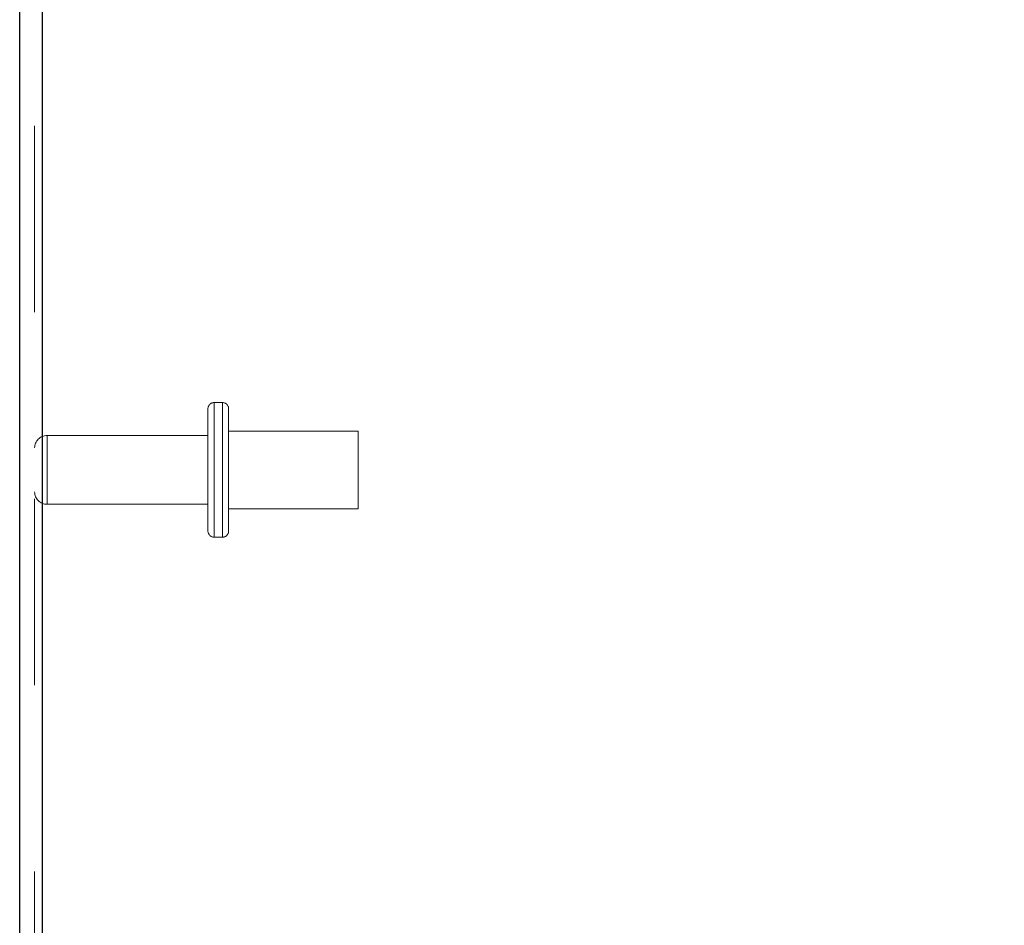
# Model space of a CAD drawing. Header units: inches. Extents: x 0.2 to 10.8, y 0.2 to 8.2.
# Tile 28 of 68: x 1.17 to 1.698, y 4.685 to 5.171. Entities that reach past the tile are written whole.
import ezdxf

# ---------------------------------------------------------------- set-up
doc = ezdxf.new("R2010")
doc.units = ezdxf.units.IN
doc.header["$MEASUREMENT"] = 0
doc.linetypes.add('HIDDEN', pattern=[0.075, 0.05, -0.025])
doc.layers.add('DIMENSIONS', color=140, linetype='Continuous')
doc.styles.add('SLDTEXTSTYLE0', font='TXT', dxfattribs={"width": 0.7})
doc.dimstyles.new('SLDDIMSTYLE0', dxfattribs={"dimtxt": 0.084961, "dimasz": 0.13, "dimexe": 0, "dimexo": 0.0625, "dimgap": 0.02124, "dimtad": 0, "dimtih": 1, "dimtoh": 1, "dimlfac": 9, "dimrnd": 1e-09, "dimzin": 12, "dimdsep": 46, "dimtxsty": 'SLDTEXTSTYLE0', "dimsah": 1, "dimcen": 0.09, "dimadec": 0, "dimazin": 3, "dimtfac": 1, "dimtofl": 0, "dimtmove": 0, "dimatfit": 3, "dimfxl": 0, "dimfrac": 2, "dimtolj": 1, "dimtzin": 12, "dimarcsym": 0})
doc.dimstyles.new('SLDDIMSTYLE1', dxfattribs={"dimtxt": 0.084961, "dimasz": 0.13, "dimexe": 0, "dimexo": 0.0625, "dimgap": 0.02124, "dimtad": 0, "dimtih": 1, "dimtoh": 1, "dimlfac": 9, "dimrnd": 1e-09, "dimzin": 12, "dimdsep": 46, "dimtxsty": 'SLDTEXTSTYLE0', "dimsah": 1, "dimcen": 0.09, "dimadec": 0, "dimazin": 3, "dimtfac": 1, "dimtmove": 0, "dimatfit": 0, "dimfxl": 0, "dimfrac": 2, "dimtolj": 1, "dimtzin": 12, "dimarcsym": 0})
doc.dimstyles.new('SLDDIMSTYLE2', dxfattribs={"dimtxt": 0.084961, "dimasz": 0.13, "dimexe": 0, "dimexo": 0.0625, "dimgap": 0.02124, "dimtad": 0, "dimtih": 1, "dimtoh": 1, "dimlfac": 9, "dimrnd": 1e-09, "dimzin": 4, "dimdsep": 46, "dimtxsty": 'SLDTEXTSTYLE0', "dimsah": 1, "dimcen": 0.09, "dimadec": 0, "dimazin": 1, "dimtfac": 1, "dimtofl": 0, "dimtmove": 0, "dimatfit": 3, "dimfxl": 0, "dimfrac": 2, "dimtolj": 1, "dimtzin": 12, "dimarcsym": 0})

# ---------------------------------------------------------------- blocks, each defined once
blk = doc.blocks.new('_D_8')
at = {"layer": 'DIMENSIONS'}
for p, q in [((1.84547, 4.65653), (1.84547, 5.86927)), ((2.05888, 5.20003), (2.05888, 5.86927)), ((1.26843, 5.74427), (1.2399, 5.74427)), ((1.2399, 5.74427), (1.2399, 5.60924)), ((1.5209, 5.74427), (1.54943, 5.74427)), ((1.54943, 5.74427), (1.54943, 5.60924)), ((1.84547, 5.74427), (1.63603, 5.74427)), ((2.05888, 5.74427), (2.30888, 5.74427)), ((1.2399, 5.60924), (1.26843, 5.60924)), ((1.54943, 5.60924), (1.5209, 5.60924))]:
    blk.add_line(p, q, dxfattribs=at)
for points in [[(1.84547, 5.74427), (1.71547, 5.76427), (1.71547, 5.72427)], [(2.05888, 5.74427), (2.18888, 5.72427), (2.18888, 5.76427)]]:
    blk.add_solid(points, dxfattribs=at)
at = {"layer": 'DIMENSIONS', "char_height": 0.083333, "attachment_point": 1, "style": 'SLDTEXTSTYLE0'}
for s, insert in [('1.92', (1.26843, 5.87071)), ('48.8', (1.26843, 5.71666))]:
    blk.add_mtext(s, dxfattribs=dict(at, insert=insert))
blk = doc.blocks.new('_D_9')
at = {"layer": 'DIMENSIONS'}
for p, q in [((1.16999, 5.60849), (1.16999, 6.21828)), ((2.05888, 5.20003), (2.05888, 6.21828)), ((1.16999, 6.09328), (1.33052, 6.09328)), ((1.44565, 6.09328), (1.41712, 6.09328)), ((1.41712, 6.09328), (1.41712, 5.95825)), ((1.7688, 6.09328), (1.79733, 6.09328)), ((1.79733, 6.09328), (1.79733, 5.95825)), ((2.05888, 6.09328), (1.88393, 6.09328)), ((1.41712, 5.95825), (1.44565, 5.95825)), ((1.79733, 5.95825), (1.7688, 5.95825))]:
    blk.add_line(p, q, dxfattribs=at)
for points in [[(1.16999, 6.09328), (1.29999, 6.07328), (1.29999, 6.11328)], [(2.05888, 6.09328), (1.92888, 6.11328), (1.92888, 6.07328)]]:
    blk.add_solid(points, dxfattribs=at)
at = {"layer": 'DIMENSIONS', "char_height": 0.083333, "attachment_point": 1, "style": 'SLDTEXTSTYLE0'}
for s, insert in [('8.00', (1.48099, 6.21972)), ('203.2', (1.44565, 6.06567))]:
    blk.add_mtext(s, dxfattribs=dict(at, insert=insert))
blk = doc.blocks.new('_D_10')
at = {"layer": 'DIMENSIONS'}
for p, q in [((1.16999, 5.60849), (1.16999, 6.55561)), ((2.15456, 5.14972), (2.15456, 6.55561)), ((1.16999, 6.43061), (1.38908, 6.43061)), ((1.50421, 6.43061), (1.47568, 6.43061)), ((1.47568, 6.43061), (1.47568, 6.29558)), ((1.82736, 6.43061), (1.85589, 6.43061)), ((1.85589, 6.43061), (1.85589, 6.29558)), ((2.15456, 6.43061), (1.94249, 6.43061)), ((1.47568, 6.29558), (1.50421, 6.29558)), ((1.85589, 6.29558), (1.82736, 6.29558))]:
    blk.add_line(p, q, dxfattribs=at)
for points in [[(1.16999, 6.43061), (1.29999, 6.41061), (1.29999, 6.45061)], [(2.15456, 6.43061), (2.02456, 6.45061), (2.02456, 6.41061)]]:
    blk.add_solid(points, dxfattribs=at)
at = {"layer": 'DIMENSIONS', "char_height": 0.083333, "attachment_point": 1, "style": 'SLDTEXTSTYLE0'}
for s, insert in [('8.86', (1.53955, 6.55706)), ('225.1', (1.50421, 6.40301))]:
    blk.add_mtext(s, dxfattribs=dict(at, insert=insert))

msp = doc.modelspace()

# ---------------------------------------------------------------- linework, layer by layer
at = {"color": 7, "linetype": 'Continuous', "lineweight": 25}
for p, q in [((1.169987, 3.013918), (1.169987, 5.557715)), ((1.181987, 5.555356), (1.181987, 3.013918))]:
    msp.add_line(p, q, dxfattribs=at)
at = {"color": 7, "linetype": 'HIDDEN', "lineweight": 18}
for p, q in [((1.177987, 3.013918), (1.177987, 5.557715)), ((1.181987, 5.555356), (1.181987, 3.013918)), ((1.270987, 4.896584), (1.270987, 4.96214)), ((1.278765, 4.965473), (1.27432, 4.965473)), ((1.27432, 4.965275), (1.27432, 4.893449)), ((1.27432, 4.965275), (1.27432, 4.893449)), ((1.278765, 4.965275), (1.278765, 4.893449)), ((1.278765, 4.965275), (1.278765, 4.893449)), ((1.282098, 4.896584), (1.282098, 4.96214)), ((1.351543, 4.950195), (1.282098, 4.950195)), ((1.351543, 4.908529), (1.351543, 4.950195)), ((1.270987, 4.947807), (1.184654, 4.947807)), ((1.184654, 4.947755), (1.184654, 4.910969)), ((1.184654, 4.947755), (1.184654, 4.910969)), ((1.184654, 4.910918), (1.270987, 4.910918)), ((1.282098, 4.908529), (1.351543, 4.908529)), ((1.27432, 4.893251), (1.278765, 4.893251))]:
    msp.add_line(p, q, dxfattribs=at)
for centre, radius, start, end in [((1.27432, 4.96214), 0.003333, 90, 180), ((1.278765, 4.96214), 0.003333, 0, 90), ((1.184654, 4.94114), 0.006667, 90, 180), ((1.184654, 4.917584), 0.006667, 180, 270), ((1.27432, 4.896584), 0.003333, 180, 270), ((1.278765, 4.896584), 0.003333, 270, 0)]:
    msp.add_arc(centre, radius, start, end, dxfattribs=at)

# ---------------------------------------------------------------- dimensions: what is measured, and where the dimension line sits
at = {"layer": 'DIMENSIONS'}
for base, p1, p2, dimstyle, picture, middle in [((2.154557, 6.430614), (1.169987, 5.558493), (2.154557, 5.099717), 'SLDDIMSTYLE0', '_D_10', (1.665789, 6.430614)), ((2.058876, 6.093281), (1.169987, 5.558493), (2.058876, 5.150029), 'SLDDIMSTYLE2', '_D_9', (1.607228, 6.093281)), ((2.058876, 5.74427), (1.845469, 4.606529), (2.058876, 5.150029), 'SLDDIMSTYLE1', '_D_8', (1.394668, 5.74427))]:
    dim = msp.add_linear_dim(base=base, p1=p1, p2=p2, angle=0, dimstyle=dimstyle, dxfattribs=at)
    dim.commit()
    dim.dimension.update_dxf_attribs({"geometry": picture, "text_midpoint": middle, "dimtype": 160})

doc.saveas('drawing.dxf')
